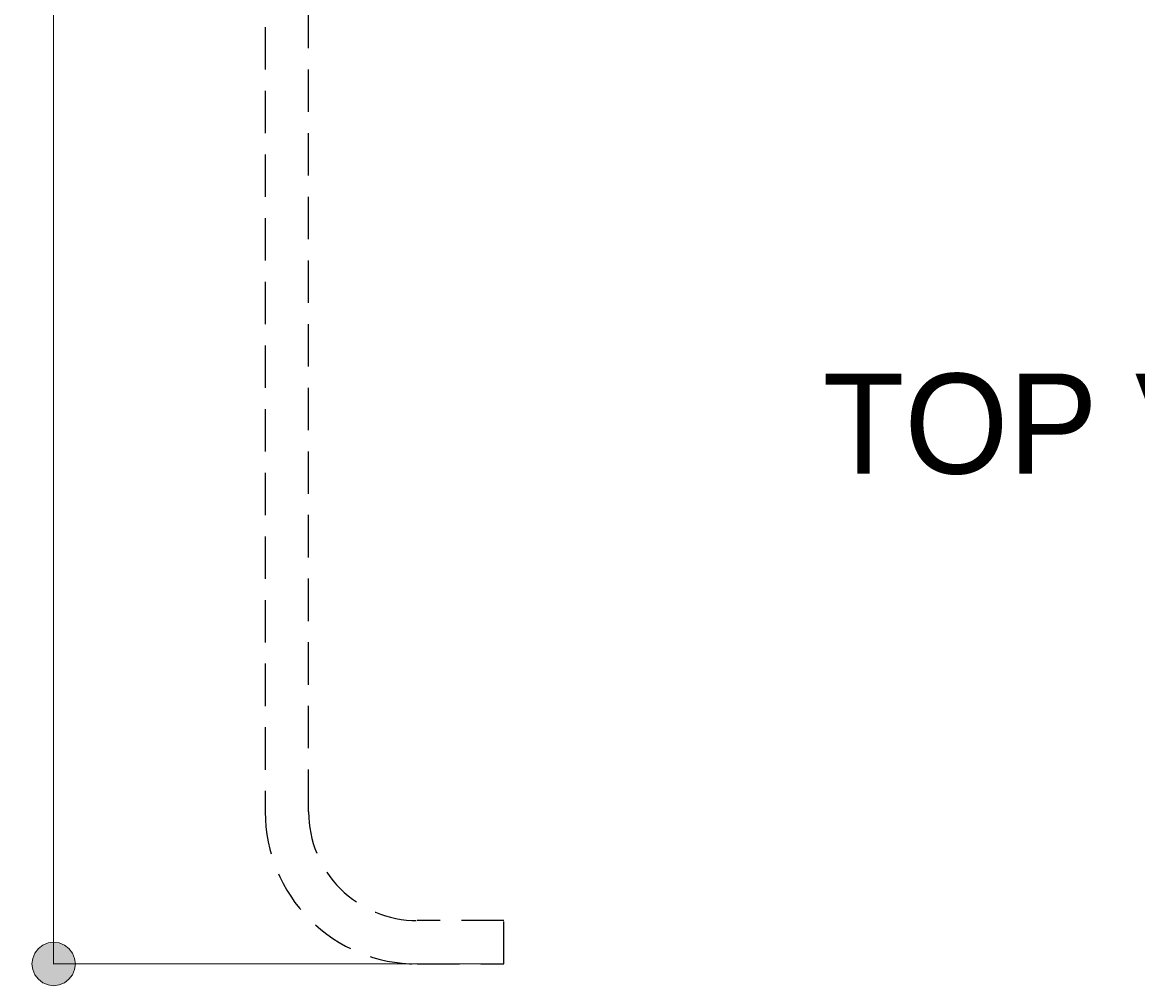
# Model space of a CAD drawing. Header units: millimetres. Extents: x 10 to 196, y -4 to 305.
# Tile 1 of 14: x 42 to 76, y 11 to 40. Entities that reach past the tile are written whole.
import ezdxf

# ---------------------------------------------------------------- set-up
doc = ezdxf.new("R2010")
doc.units = ezdxf.units.MM
doc.header["$MEASUREMENT"] = 0
for name, pattern in [('AI-Linetype-10', [1.905, 1.27, -0.635]), ('AI-Linetype-13', [1.905, 1.27, -0.635]), ('AI-Linetype-5', [1.905, 1.27, -0.635]), ('AI-Linetype-6', [1.905, 1.27, -0.635]), ('AI-Linetype-7', [1.905, 1.27, -0.635]), ('AI-Linetype-8', [1.905, 1.27, -0.635]), ('AI-Linetype-9', [1.905, 1.27, -0.635])]:
    doc.linetypes.add(name, pattern=pattern)
doc.layers.add('Quote', color=7, linetype='Continuous', lineweight=0)

# ---------------------------------------------------------------- blocks, each defined once
blk = doc.blocks.new('Block_10')
at = {"layer": 'Quote'}
h = blk.add_hatch(color=7, dxfattribs=at)
h.dxf.hatch_style = 2
h.paths.add_polyline_path([(43.071, 75.388), (42.904, 75.366), (42.746, 75.301), (42.613, 75.197), (42.509, 75.063), (42.444, 74.906), (42.421, 74.738), (42.444, 74.571), (42.509, 74.413), (42.613, 74.28), (42.746, 74.176), (42.904, 74.111), (43.071, 74.088), (43.239, 74.111), (43.396, 74.176), (43.53, 74.28), (43.634, 74.413), (43.699, 74.571), (43.721, 74.738), (43.699, 74.906), (43.634, 75.063), (43.53, 75.197), (43.396, 75.301), (43.239, 75.366), (43.071, 75.388)])
h = blk.add_hatch(color=7, dxfattribs=at)
h.dxf.hatch_style = 2
h.paths.add_polyline_path([(43.071, 11.038), (43.239, 11.061), (43.396, 11.126), (43.53, 11.23), (43.634, 11.363), (43.699, 11.521), (43.721, 11.688), (43.699, 11.856), (43.634, 12.013), (43.53, 12.147), (43.396, 12.251), (43.239, 12.316), (43.071, 12.338), (42.904, 12.316), (42.746, 12.251), (42.613, 12.147), (42.509, 12.013), (42.444, 11.856), (42.421, 11.688), (42.444, 11.521), (42.509, 11.363), (42.613, 11.23), (42.746, 11.126), (42.904, 11.061), (43.071, 11.038)])
at = {"layer": 'Quote', "color": 7, "lineweight": 9}
for p, q in [((66.466, 74.738), (43.06, 74.738)), ((43.071, 74.738), (43.071, 45.464)), ((43.071, 40.954), (43.071, 11.688)), ((56.554, 11.688), (43.06, 11.688))]:
    blk.add_line(p, q, dxfattribs=at)
at = {"layer": 'Quote'}
for points in [[(43.071, 75.388), (42.904, 75.366), (42.746, 75.301), (42.613, 75.197), (42.509, 75.063), (42.444, 74.906), (42.421, 74.738), (42.444, 74.571), (42.509, 74.413), (42.613, 74.28), (42.746, 74.176), (42.904, 74.111), (43.071, 74.088), (43.239, 74.111), (43.396, 74.176), (43.53, 74.28), (43.634, 74.413), (43.699, 74.571), (43.721, 74.738), (43.699, 74.906), (43.634, 75.063), (43.53, 75.197), (43.396, 75.301), (43.239, 75.366), (43.071, 75.388)], [(43.071, 11.038), (43.239, 11.061), (43.396, 11.126), (43.53, 11.23), (43.634, 11.363), (43.699, 11.521), (43.721, 11.688), (43.699, 11.856), (43.634, 12.013), (43.53, 12.147), (43.396, 12.251), (43.239, 12.316), (43.071, 12.338), (42.904, 12.316), (42.746, 12.251), (42.613, 12.147), (42.509, 12.013), (42.444, 11.856), (42.421, 11.688), (42.444, 11.521), (42.509, 11.363), (42.613, 11.23), (42.746, 11.126), (42.904, 11.061), (43.071, 11.038)]]:
    blk.add_lwpolyline(points, dxfattribs=at)
at = {"layer": 'Quote', "insert": (43.884, 40.841), "char_height": 0.2, "attachment_point": 7, "rotation": 90}
blk.add_mtext('\\C7;\\FVerdana Bold|b1|i0|c1;\\H1.720892;\\W1.000000;970', dxfattribs=at)
blk = doc.blocks.new('Block_0')
at = {"layer": 'Quote', "color": 251, "linetype": 'AI-Linetype-10', "lineweight": 25}
blk.add_line((49.408, 43.538), (49.408, 16.238), dxfattribs=at)
at = {"layer": 'Quote', "color": 251, "linetype": 'AI-Linetype-5', "lineweight": 25}
blk.add_line((50.708, 16.238), (50.708, 43.538), dxfattribs=at)
at = {"layer": 'Quote', "color": 251, "linetype": 'AI-Linetype-7', "lineweight": 25}
blk.add_line((56.558, 12.988), (53.958, 12.988), dxfattribs=at)
at = {"layer": 'Quote', "color": 251, "linetype": 'AI-Linetype-13', "lineweight": 25}
blk.add_line((56.558, 11.688), (56.558, 12.988), dxfattribs=at)
at = {"layer": 'Quote', "color": 251, "linetype": 'AI-Linetype-8', "lineweight": 25}
blk.add_line((53.958, 11.688), (56.558, 11.688), dxfattribs=at)
at = {"layer": 'Quote', "color": 251, "linetype": 'AI-Linetype-9', "lineweight": 25}
blk.add_open_spline([(49.408, 16.238), (49.408, 15.032), (49.887, 13.874), (50.74, 13.021), (51.594, 12.168), (52.751, 11.688), (53.958, 11.688)], degree=3, knots=[0, 0, 0, 0, 1, 1, 1, 2, 2, 2, 2], dxfattribs=at)
at = {"layer": 'Quote', "color": 251, "linetype": 'AI-Linetype-6', "lineweight": 25}
blk.add_open_spline([(50.708, 16.238), (50.708, 15.377), (51.05, 14.55), (51.66, 13.94), (52.269, 13.331), (53.096, 12.988), (53.958, 12.988)], degree=3, knots=[0, 0, 0, 0, 1, 1, 1, 2, 2, 2, 2], dxfattribs=at)
at = {"layer": 'Quote'}
blk.add_blockref('Block_10', (0, 0), dxfattribs=at)

msp = doc.modelspace()

# ---------------------------------------------------------------- block references
at = {"layer": 'Quote'}
msp.add_blockref('Block_0', (0, 0), dxfattribs=at)

# ---------------------------------------------------------------- texts
at = {"layer": 'Quote', "insert": (66.107, 26.321), "char_height": 0.2, "attachment_point": 7}
msp.add_mtext('\\C7;\\FMyriad Pro|b0|i0|c1;\\H2.997200;\\W1.000000;TOP VIEW', dxfattribs=at)

doc.saveas('drawing.dxf')
